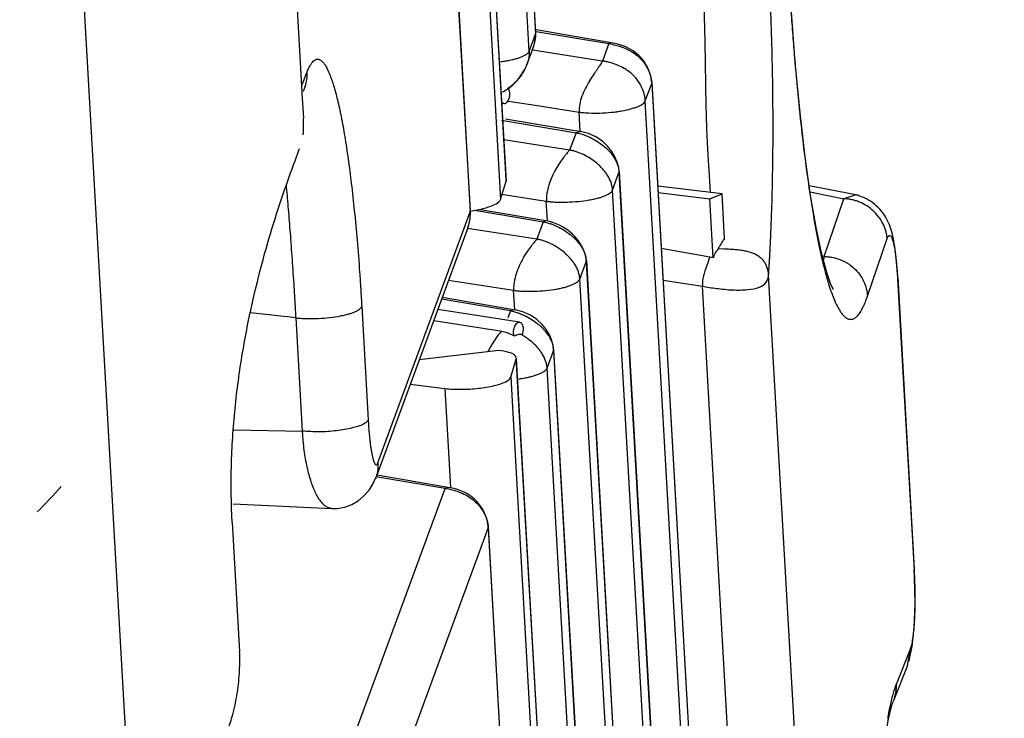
# Model space of a CAD drawing. Header units: inches. Extents: x -4 to 262, y 56 to 231.
# Tile 147 of 162: x 129.614 to 130.539, y 172.549 to 173.206. Entities that reach past the tile are written whole.
import ezdxf

# ---------------------------------------------------------------- set-up
doc = ezdxf.new("R2010")
doc.units = ezdxf.units.IN
doc.header["$LTSCALE"] = 1.2
doc.header["$MEASUREMENT"] = 0
doc.layers.get('0').update_dxf_attribs({"linetype": 'CONTINUOUS'})
doc.layers.add('7_ALL_FEATURES', color=7, linetype='CONTINUOUS')

msp = doc.modelspace()

# ---------------------------------------------------------------- linework, layer by layer
at = {"color": 7, "linetype": 'Continuous'}
for p, q in [((129.44497165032, 177.2597629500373), (129.7141623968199, 172.5149293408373)), ((129.66392210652, 176.9248120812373), (129.8784697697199, 173.1431352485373)), ((130.09043002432, 173.1634983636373), (130.08821843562, 173.1585645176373)), ((129.8784697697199, 173.1431352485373), (129.88386396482, 173.1566799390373)), ((130.0882184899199, 173.1585644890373), (130.0866031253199, 173.1557436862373)), ((130.0673363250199, 173.1376239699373), (130.06847160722, 173.1381517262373)), ((130.0736603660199, 173.1394810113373), (130.07265661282, 173.1413502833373)), ((130.07425016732, 173.1367979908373), (130.0736603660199, 173.1394810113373)), ((130.2609450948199, 173.0694670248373), (130.2627295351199, 173.0431186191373)), ((130.2655270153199, 172.9818324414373), (130.26238526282, 173.0372098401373)), ((130.2761470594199, 172.9997257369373), (130.2737610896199, 173.0417815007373)), ((130.26218416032, 172.9821791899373), (130.21671099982, 172.9905454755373)), ((130.2756601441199, 172.9899211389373), (130.27002360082, 172.9902029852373)), ((130.2655270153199, 172.9818324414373), (130.26218416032, 172.9821791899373)), ((130.07497977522, 172.9317696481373), (130.0725875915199, 172.9252614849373)), ((130.0654062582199, 172.9128463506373), (130.0027577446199, 172.9225935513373)), ((130.08682956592, 172.9150696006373), (130.08656002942, 172.9121227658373)), ((130.0681344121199, 172.9122456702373), (130.06540625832, 172.9128463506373)), ((130.0717875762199, 172.9110749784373), (130.0681344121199, 172.9122456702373)), ((130.0738759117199, 172.9102078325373), (130.0717875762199, 172.9110749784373)), ((130.07613950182, 172.9091484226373), (130.0738759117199, 172.9102078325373)), ((130.0785813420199, 172.9079237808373), (130.07613950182, 172.9091484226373)), ((130.0800128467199, 172.9086710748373), (130.0785813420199, 172.9079237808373)), ((130.0858075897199, 172.9095964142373), (130.08478554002, 172.9096823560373)), ((130.08656002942, 172.9121227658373), (130.0858075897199, 172.9095964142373)), ((130.0949344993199, 172.9026799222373), (130.09196421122, 172.9050473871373))]:
    msp.add_line(p, q, dxfattribs=at)
for points, start_tangent, end_tangent in [([(130.25578438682, 173.2453953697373), (130.25671909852, 173.2192810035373), (130.25736138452, 173.1952411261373), (130.2577870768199, 173.1732862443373), (130.2581002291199, 173.1533673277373), (130.25838891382, 173.1353802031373), (130.25872339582, 173.1191900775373), (130.2591506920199, 173.1046542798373), (130.25969496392, 173.0916283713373), (130.2603138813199, 173.0799530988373), (130.2609450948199, 173.0694670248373)], (0.04511683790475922, -0.9989817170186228), (0.06252707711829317, -0.9980432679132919)), ([(130.09245354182, 173.1756125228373), (130.0924745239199, 173.1751709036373), (130.0924820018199, 173.1749496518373), (130.09248748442, 173.1747281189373), (130.0924925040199, 173.1742842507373), (130.09248966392, 173.1738393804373), (130.0924607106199, 173.1729469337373), (130.0924011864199, 173.1720512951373), (130.09224342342, 173.1706099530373)], (0.05664237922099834, -0.9983945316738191), (-0.1340720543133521, -0.9909715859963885)), ([(130.09224342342, 173.1706099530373), (130.0921928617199, 173.1702528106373), (130.09187033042, 173.1684499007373), (130.0904302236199, 173.1634982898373)], (-0.1340720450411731, -0.9909715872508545), (-0.3474271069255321, -0.9377069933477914)), ([(130.0866031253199, 173.1557436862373), (130.08575779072, 173.1544268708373), (130.0834287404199, 173.1512080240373), (130.0808651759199, 173.1481938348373), (130.0780939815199, 173.1454048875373), (130.07517280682, 173.1428980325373), (130.0716989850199, 173.1404236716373)], (-0.5266151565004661, -0.8501038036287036), (-0.8430724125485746, -0.5378000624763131)), ([(130.27614705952, 172.9997257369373), (130.2749583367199, 172.9981531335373), (130.2738950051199, 172.9966385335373), (130.2729753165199, 172.9951701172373), (130.27217134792, 172.9937375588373), (130.2714219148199, 172.9924263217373), (130.27075548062, 172.9913018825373), (130.2703353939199, 172.9906371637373)], (-0.6135856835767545, -0.7896281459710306), (-0.5665552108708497, -0.8240237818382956)), ([(130.2703353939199, 172.9906371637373), (130.2698796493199, 172.9898107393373), (130.26968750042, 172.9892783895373), (130.26941095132, 172.9887790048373), (130.26904032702, 172.9883841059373), (130.2686327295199, 172.9879633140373), (130.26820590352, 172.9874478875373), (130.2677638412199, 172.9868202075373), (130.2673086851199, 172.9860736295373), (130.2668530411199, 172.9851947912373), (130.2664082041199, 172.9841909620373), (130.26597015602, 172.9830706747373), (130.2655270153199, 172.9818324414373)], (-0.5676137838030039, -0.823294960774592), (-0.3260676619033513, -0.9453464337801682)), ([(130.31758295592, 172.9655425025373), (130.3175668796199, 172.9658059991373), (130.3175486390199, 172.9660679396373), (130.31750567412, 172.9665871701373), (130.3173938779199, 172.9676071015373), (130.31724772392, 172.9686024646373), (130.3170673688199, 172.9695734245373), (130.3166046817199, 172.9714427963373), (130.3160070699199, 172.9732165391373), (130.31442006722, 172.9764775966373), (130.3123550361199, 172.9793439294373), (130.30981173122, 172.9818323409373), (130.30680095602, 172.9839526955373), (130.3033528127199, 172.9857037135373), (130.2995189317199, 172.9870708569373), (130.2952954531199, 172.9880891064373), (130.29079897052, 172.9888125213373), (130.28612802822, 172.9893050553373), (130.2813947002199, 172.9896361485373), (130.2756601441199, 172.9899211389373)], (-0.05664232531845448, 0.9983945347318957), (-0.9989520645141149, 0.04576868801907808)), ([(130.26220543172, 172.9821769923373), (130.2592625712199, 172.9739344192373), (130.2563951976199, 172.9647653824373), (130.25532548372, 172.9549899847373)], (-0.3110307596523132, -0.9503998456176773), (0.05664237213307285, -0.9983945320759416)), ([(130.06651400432, 172.9126755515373), (130.0607864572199, 172.9054050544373), (130.05411619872, 172.8941222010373), (130.0538136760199, 172.8935115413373)], (-0.6781017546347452, -0.7349680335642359), (-0.4405651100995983, -0.8977206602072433)), ([(130.0785813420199, 172.9079237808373), (130.0780898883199, 172.9095640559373), (130.07787702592, 172.9116562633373)], (-0.3891960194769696, 0.9211549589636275), (-0.01527345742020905, 0.9998833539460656)), ([(130.08478554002, 172.9096823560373), (130.0837212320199, 172.9096489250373), (130.0825759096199, 172.9094922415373), (130.08134014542, 172.9091786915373), (130.0800128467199, 172.9086710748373)], (-0.9970573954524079, 0.07665866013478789), (-0.9122243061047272, -0.4096911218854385)), ([(130.09196421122, 172.9050473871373), (130.08853092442, 172.9074372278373), (130.08478807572, 172.9096824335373)], (-0.8010853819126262, 0.598550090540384), (-0.8749411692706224, 0.4842292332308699)), ([(130.10934087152, 172.8779299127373), (130.1092747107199, 172.8788099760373), (130.1091767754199, 172.8796859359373), (130.10888822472, 172.8814245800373), (130.1079592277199, 172.8848416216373), (130.1048439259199, 172.8913779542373), (130.10274349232, 172.8944648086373), (130.1003384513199, 172.8974091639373), (130.0976686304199, 172.9001989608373), (130.0949344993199, 172.9026799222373)], (-0.05664238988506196, 0.9983945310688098), (-0.7618849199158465, 0.6477124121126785))]:
    msp.add_spline(points, degree=3, dxfattribs=dict(at, start_tangent=start_tangent, end_tangent=end_tangent))
at = {"layer": '7_ALL_FEATURES', "color": 7, "linetype": 'Continuous'}
for p, q in [((129.8298663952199, 177.9261069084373), (130.09845239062, 173.1919354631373)), ((129.8300325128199, 177.9271535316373), (130.0986176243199, 173.1929976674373)), ((129.7947599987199, 177.9185480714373), (130.0707499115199, 173.0538735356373)), ((130.0709172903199, 173.0548979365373), (129.79492574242, 177.9196012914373)), ((130.0924535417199, 173.1756125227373), (129.82386752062, 177.9097844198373)), ((129.7896872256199, 177.9012334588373), (130.06567424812, 173.0366098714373)), ((129.76853862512, 177.7592390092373), (130.03712493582, 173.0250620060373)), ((130.0372901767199, 173.0261240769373), (129.76870484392, 177.7602838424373)), ((130.0924535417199, 173.1756125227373), (130.09845239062, 173.1919354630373)), ((130.0984525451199, 173.1919327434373), (130.0985851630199, 173.1924316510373)), ((130.09856915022, 173.1922059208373), (130.0985236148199, 173.1925103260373)), ((130.0985851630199, 173.1924316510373), (130.09861574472, 173.1930279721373)), ((130.0989512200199, 173.1946012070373), (130.16732876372, 173.1830493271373)), ((130.1081079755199, 173.1944262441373), (130.09918256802, 173.1959442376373)), ((130.1697337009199, 173.1839488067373), (130.1081079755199, 173.1944262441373)), ((130.0972855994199, 173.1820398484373), (130.0982960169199, 173.1868750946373)), ((130.09827844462, 173.1867791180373), (130.0984832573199, 173.1880013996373)), ((130.0982960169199, 173.1868750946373), (130.09827844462, 173.1867791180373)), ((130.1673287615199, 173.1830493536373), (130.1613299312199, 173.1667264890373)), ((130.1696359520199, 173.1839677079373), (130.1673288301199, 173.1830493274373)), ((130.0916011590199, 173.1666625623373), (130.09644015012, 173.1797377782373)), ((130.16125768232, 173.1665295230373), (130.09599171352, 173.1769213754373)), ((130.19569422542, 173.1720712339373), (130.1901840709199, 173.1764147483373)), ((130.0904300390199, 173.1634986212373), (130.0916011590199, 173.1666625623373)), ((130.20665193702, 173.1536186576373), (130.2037811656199, 173.1608911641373)), ((130.2016917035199, 173.1292121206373), (130.20769055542, 173.1455350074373)), ((130.2077681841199, 173.1474565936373), (130.20665193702, 173.1536186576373)), ((130.2076905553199, 173.1455350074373), (130.4762764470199, 168.4113653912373)), ((130.2077652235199, 173.1464766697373), (130.2077717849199, 173.1463978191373)), ((130.2077717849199, 173.1463978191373), (130.20781155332, 173.1458642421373)), ((130.20785671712, 173.1465808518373), (130.47644165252, 168.4124280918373)), ((129.8784697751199, 173.1431351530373), (129.8789166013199, 173.1368156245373)), ((129.8789166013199, 173.1368156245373), (129.8789416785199, 173.1364205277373)), ((129.87894056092, 173.1364396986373), (129.88026447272, 173.1131040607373)), ((129.8803018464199, 173.1382736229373), (129.88128696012, 173.1407474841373)), ((129.8812410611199, 173.1407654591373), (129.88198543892, 173.1428422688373)), ((130.06847083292, 173.1381525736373), (130.0708018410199, 173.1394914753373)), ((130.0676475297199, 173.1269737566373), (130.0692067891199, 173.1268589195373)), ((130.07303564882, 173.1290050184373), (130.09818077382, 173.1250852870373)), ((130.47027757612, 168.3950428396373), (130.2016917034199, 173.1292121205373)), ((130.09818077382, 173.1250852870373), (130.13942462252, 173.1186613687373)), ((130.14046096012, 173.1003945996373), (130.13942462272, 173.1186613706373)), ((130.06654688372, 173.1111144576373), (130.13654582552, 173.0992886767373)), ((130.07013640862, 173.1124479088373), (130.14122541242, 173.1004379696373)), ((130.1365447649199, 173.0992888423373), (130.1305480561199, 173.0829657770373)), ((130.14092186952, 173.1004880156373), (130.1365458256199, 173.0992886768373)), ((130.1305470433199, 173.0829659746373), (130.0687786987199, 173.0925933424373)), ((130.1662775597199, 173.0866273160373), (130.1613112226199, 173.0912577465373)), ((129.8734836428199, 173.0757860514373), (129.8767845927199, 173.0846158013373)), ((130.17090849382, 173.0454515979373), (130.17686050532, 173.0617914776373)), ((130.1769071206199, 173.0617784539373), (130.1770446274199, 173.0622894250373)), ((130.1769073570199, 173.0617742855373), (130.4454931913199, 168.3276056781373)), ((130.1770734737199, 173.0628209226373), (130.4456584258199, 168.3286678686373)), ((130.06567424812, 173.0366098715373), (130.0707499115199, 173.0538735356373)), ((130.0707499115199, 173.0538735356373), (130.0709148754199, 173.0549383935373)), ((130.43949433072, 168.3112829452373), (130.1709084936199, 173.0454515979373)), ((130.2737610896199, 173.0417815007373), (130.21338709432, 173.0491008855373)), ((130.3995128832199, 173.0408871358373), (130.3557098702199, 173.0494937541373)), ((130.35656144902, 173.0435864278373), (130.38813706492, 173.0371684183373)), ((130.06643318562, 173.0414791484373), (130.1086414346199, 173.0349004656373)), ((130.10968453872, 173.0165144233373), (130.1086414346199, 173.0349004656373)), ((130.21372704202, 173.0431088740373), (130.2623852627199, 173.0372098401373)), ((130.26238526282, 173.0372098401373), (130.27376108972, 173.0417815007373)), ((130.36966064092, 172.9829331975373), (130.38813698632, 173.0371680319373)), ((130.3995137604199, 173.0408831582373), (130.38813698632, 173.0371680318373)), ((130.3995562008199, 173.0408751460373), (130.3995137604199, 173.0408831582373)), ((129.9503374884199, 172.7889141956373), (130.03712493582, 173.0250620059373)), ((130.0370408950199, 173.0197227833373), (130.0372117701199, 173.0247827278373)), ((130.0371464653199, 173.0250548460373), (130.03720277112, 173.0255839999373)), ((130.03720277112, 173.0255839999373), (130.03715670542, 173.0261352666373)), ((130.0372429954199, 173.0247838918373), (130.0372217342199, 173.0253253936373)), ((130.04125272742, 173.0264273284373), (130.0633240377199, 173.0226985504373)), ((130.10816732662, 173.0164283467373), (130.04655229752, 173.0269039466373)), ((130.0633240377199, 173.0226985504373), (130.06542322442, 173.0223439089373)), ((130.06542322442, 173.0223439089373), (130.1057625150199, 173.0155288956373)), ((130.1057625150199, 173.0155288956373), (130.0997637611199, 172.9992063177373)), ((130.10810988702, 173.0164410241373), (130.1057625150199, 173.0155288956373)), ((130.0348275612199, 173.0098554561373), (129.9481126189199, 172.7739042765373)), ((130.0997637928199, 172.9992063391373), (130.0346758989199, 173.0093510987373)), ((130.4104876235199, 172.9455977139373), (130.4289638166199, 172.9998325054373)), ((130.14549311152, 172.9831761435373), (130.1461774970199, 172.9790561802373)), ((130.14612386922, 172.9780186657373), (130.1462708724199, 172.9785921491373)), ((130.1461774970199, 172.9790561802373), (130.1461836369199, 172.9789802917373)), ((130.1461836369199, 172.9789802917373), (130.14622146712, 172.9784243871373)), ((130.14629022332, 172.9790611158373), (130.41487521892, 168.2449072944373)), ((130.3696606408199, 172.9829331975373), (130.36803189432, 172.9831975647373)), ((130.36966070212, 172.9829331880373), (130.3692163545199, 172.9802664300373)), ((130.1401252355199, 172.9616919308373), (130.14607725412, 172.9780316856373)), ((130.1461241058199, 172.9780144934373), (130.41470998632, 168.2438450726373)), ((130.4384221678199, 172.9703313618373), (130.43814208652, 172.9739801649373)), ((130.0167495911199, 172.9606653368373), (130.0778581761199, 172.9511408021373)), ((130.40871113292, 168.2275222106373), (130.1401252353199, 172.9616919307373)), ((130.2184129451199, 172.9605418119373), (130.2553158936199, 172.9549914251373)), ((130.5390856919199, 169.0612736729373), (130.3175829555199, 172.9655425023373)), ((130.43873448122, 172.9620876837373), (130.4542760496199, 172.6881476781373)), ((130.4389030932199, 172.9630741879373), (130.4387344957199, 172.9620874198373)), ((130.43890023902, 172.9631406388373), (130.4544417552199, 172.6892015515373)), ((130.07889442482, 172.9328755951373), (130.0778581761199, 172.9511408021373)), ((130.28023381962, 172.5157811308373), (130.25531589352, 172.9549914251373)), ((130.07497943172, 172.9317697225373), (130.0101549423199, 172.9427213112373)), ((130.0108261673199, 172.9445477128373), (130.0796588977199, 172.9329189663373)), ((129.93514417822, 172.9358158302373), (129.9411840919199, 172.8293546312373)), ((130.08357812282, 172.9212213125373), (130.00665943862, 172.9332100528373)), ((130.0793553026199, 172.9329690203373), (130.0749794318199, 172.9317697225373)), ((130.0866009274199, 172.9309871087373), (130.07931674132, 172.9328594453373)), ((129.87345649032, 172.9251999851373), (129.83054638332, 172.9298608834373)), ((129.8794963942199, 172.8187389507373), (129.87345649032, 172.9251999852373)), ((130.0936959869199, 172.9277990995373), (130.0866009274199, 172.9309871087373)), ((130.0997447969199, 172.9237387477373), (130.0936959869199, 172.9277990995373)), ((130.09461105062, 172.9238479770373), (130.0961743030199, 172.9228344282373)), ((130.10471112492, 172.9191082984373), (130.0997447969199, 172.9237387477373)), ((130.1150823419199, 172.8976712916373), (130.1154381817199, 172.8946651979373)), ((130.11550693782, 172.8953019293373), (130.38409204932, 168.1611460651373)), ((130.0640994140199, 172.8946846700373), (129.98927321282, 172.8859021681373)), ((130.0751616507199, 172.8693818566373), (130.08023442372, 172.8866964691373)), ((130.08023442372, 172.8866964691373), (130.08038177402, 172.8877720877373)), ((130.08023442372, 172.8866964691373), (130.35622433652, 168.0220219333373)), ((130.3563917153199, 168.0230463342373), (130.08040016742, 172.8877496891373)), ((130.1093419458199, 172.8779328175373), (130.1152939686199, 172.8942724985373)), ((130.11534058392, 172.8942594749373), (130.1154780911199, 172.8947704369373)), ((130.1153408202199, 172.8942553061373), (130.3839268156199, 168.1600838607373)), ((130.3779279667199, 168.1437609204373), (130.1093419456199, 172.8779328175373)), ((130.07516165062, 172.8693818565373), (130.3511486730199, 168.0047582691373)), ((129.9807876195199, 172.8628128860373), (130.01325020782, 172.8588773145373)), ((130.01325020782, 172.8588773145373), (130.0185231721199, 172.7659345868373)), ((129.8148285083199, 172.8198840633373), (129.87949548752, 172.8186893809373)), ((130.01365157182, 172.7649019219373), (129.94840166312, 172.7759254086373)), ((129.95163025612, 172.7768812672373), (129.94865629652, 172.7773927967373)), ((130.01608796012, 172.7657964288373), (129.95163025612, 172.7768812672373)), ((130.01584283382, 172.7658359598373), (130.01365157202, 172.7649019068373)), ((129.9268640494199, 172.5287589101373), (130.0136515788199, 172.7649018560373)), ((129.81429682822, 172.7504107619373), (129.90689005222, 172.7459887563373)), ((130.0516282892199, 172.7393805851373), (130.05066651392, 172.7416099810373)), ((129.81346000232, 172.7328883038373), (129.82034012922, 172.6116172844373)), ((129.9672257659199, 172.4912444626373), (130.0540130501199, 172.7273874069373)), ((130.0540129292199, 172.7273895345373), (130.0541507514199, 172.7279024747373)), ((130.0540130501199, 172.7273874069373), (130.3225993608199, 167.9932104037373)), ((130.05403916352, 172.7281944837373), (130.0540461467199, 172.7281110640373)), ((130.0540461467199, 172.7281110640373), (130.05408565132, 172.7275849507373)), ((130.3227646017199, 167.9942724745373), (130.0541792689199, 172.7284322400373)), ((130.4544453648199, 172.6891012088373), (130.45427600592, 172.6881484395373)), ((130.4542760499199, 172.6881476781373), (130.45499643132, 172.6697981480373)), ((130.45444200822, 172.6891970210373), (130.4544453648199, 172.6891012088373)), ((130.4544974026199, 172.6340805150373), (130.4552731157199, 172.6563033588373)), ((130.4525872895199, 172.6161319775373), (130.4544974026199, 172.6340805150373)), ((130.4508288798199, 172.6144378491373), (130.4373258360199, 172.5805320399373)), ((130.44822256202, 172.5984315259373), (130.4508289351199, 172.6144379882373)), ((130.44931477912, 172.6018050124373), (130.4525872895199, 172.6161319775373)), ((130.4482203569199, 172.5984259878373), (130.4347172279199, 172.5645199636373))]:
    msp.add_line(p, q, dxfattribs=at)
for points in [[(130.3783480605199, 172.9517977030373), (130.3781199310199, 172.9521822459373), (130.37570233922, 172.9574710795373), (130.3718224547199, 172.9688524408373), (130.3671651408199, 172.9864777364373), (130.3621585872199, 173.0102433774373), (130.35703112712, 173.0401365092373), (130.3519422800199, 173.0761761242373), (130.3470652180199, 173.1180351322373), (130.3425703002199, 173.1652526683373), (130.3386243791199, 173.2171783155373), (130.3364676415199, 173.2523802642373)], [(130.0984832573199, 173.1880013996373), (130.09868856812, 173.1898823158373), (130.0986980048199, 173.1910977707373), (130.09856915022, 173.1922059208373)], [(130.09571601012, 173.1777823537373), (130.0962522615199, 173.1790446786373), (130.0972855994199, 173.1820398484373)], [(130.1901840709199, 173.1764147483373), (130.1833653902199, 173.1800688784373), (130.17478418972, 173.1829439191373), (130.1696359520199, 173.1839677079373)], [(130.2037811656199, 173.1608911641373), (130.20001536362, 173.1671130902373), (130.19569422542, 173.1720712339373)], [(130.0854245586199, 173.1539141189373), (130.0870226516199, 173.1564309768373), (130.08821843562, 173.1585645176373)], [(130.07724349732, 173.1443924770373), (130.0793467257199, 173.1464251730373), (130.08140110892, 173.1486546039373)], [(130.08140110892, 173.1486546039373), (130.08343255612, 173.1511399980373), (130.0854245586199, 173.1539141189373)], [(130.2077236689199, 173.1465060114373), (130.20754689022, 173.1481758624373), (130.2072844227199, 173.1498620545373), (130.20714150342, 173.1506136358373)], [(130.0708018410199, 173.1394914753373), (130.0729645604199, 173.1409328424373), (130.0751145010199, 173.1425649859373), (130.07724349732, 173.1443924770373)], [(130.1613112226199, 173.0912577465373), (130.1552623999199, 173.0953180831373), (130.1481673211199, 173.0985060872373), (130.14088330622, 173.1003784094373)], [(130.1753775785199, 173.0715460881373), (130.17316549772, 173.0766795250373), (130.1702031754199, 173.0816753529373), (130.1662775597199, 173.0866273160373)], [(130.1770216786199, 173.0625190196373), (130.1767082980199, 173.0665904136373), (130.1753775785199, 173.0715460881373)], [(130.1771076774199, 173.0620784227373), (130.17702099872, 173.0624351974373), (130.1770137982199, 173.0625013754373)], [(130.4360914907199, 172.9922793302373), (130.43568703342, 172.9948429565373), (130.4352627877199, 172.9972818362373), (130.4348166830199, 172.9996035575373), (130.4343454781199, 173.0018216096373), (130.43384424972, 173.0039531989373), (130.4333064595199, 173.0060158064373), (130.4327242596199, 173.0080247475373), (130.4320904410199, 173.0099883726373), (130.4313925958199, 173.0119261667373), (130.4306119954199, 173.0138664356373), (130.42973769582, 173.0158104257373), (130.4287616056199, 173.0177527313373), (130.42766756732, 173.0197029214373), (130.4264449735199, 173.0216573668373), (130.4250922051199, 173.0235998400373), (130.4236193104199, 173.0255040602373), (130.42205386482, 173.0273308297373), (130.4204104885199, 173.0290636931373), (130.4187023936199, 173.0306919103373), (130.4169505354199, 173.0322000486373), (130.41516004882, 173.0335872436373), (130.41334256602, 173.0348492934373), (130.41149468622, 173.0359956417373), (130.4096259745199, 173.0370330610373), (130.40775770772, 173.0379635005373), (130.4059320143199, 173.0387808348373), (130.4042103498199, 173.0394653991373), (130.4024502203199, 173.0400749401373), (130.4012903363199, 173.0404464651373), (130.4005312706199, 173.0406573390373), (130.39986416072, 173.0408131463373), (130.3995562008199, 173.0408751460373)], [(130.03710349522, 173.0209458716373), (130.0372816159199, 173.0223310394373), (130.0373614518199, 173.0235199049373), (130.03733670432, 173.0245758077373), (130.03732017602, 173.0247611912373)], [(130.03732017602, 173.0247611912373), (130.03720408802, 173.0257389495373), (130.03719708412, 173.0256757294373)], [(130.1148152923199, 173.0148285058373), (130.11150948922, 173.0157589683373), (130.10810988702, 173.0164410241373)], [(130.1372243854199, 172.9996962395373), (130.1353710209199, 173.0018227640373), (130.13334567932, 173.0038746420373), (130.13118132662, 173.0058107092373), (130.12886784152, 173.0076358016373), (130.12639147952, 173.0093503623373), (130.12374778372, 173.0109429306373), (130.12093565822, 173.0123983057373), (130.1179562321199, 173.0137002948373), (130.1148152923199, 173.0148285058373)], [(130.14043263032, 172.9952737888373), (130.13890555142, 172.9975141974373), (130.1372243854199, 172.9996962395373)], [(130.1429938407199, 172.9907413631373), (130.14179736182, 172.9930084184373), (130.14043263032, 172.9952737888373)], [(130.14621836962, 172.9788958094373), (130.14617114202, 172.9805629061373), (130.14594451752, 172.9822305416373), (130.14552667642, 172.9841174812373), (130.14489545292, 172.9861900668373), (130.14402416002, 172.9884729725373), (130.1429938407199, 172.9907413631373)], [(130.43814208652, 172.9739801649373), (130.4378398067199, 172.9774618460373), (130.4375215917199, 172.9807423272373), (130.4371898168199, 172.9838372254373), (130.43684235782, 172.9867801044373), (130.43647649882, 172.9895920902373), (130.4360914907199, 172.9922793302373)], [(130.1461778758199, 172.9790721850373), (130.14599349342, 172.9807306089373), (130.1457391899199, 172.9822304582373), (130.1454480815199, 172.9835555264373)], [(130.4388991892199, 172.9627755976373), (130.4386739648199, 172.9665747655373), (130.4384221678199, 172.9703313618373)], [(130.11381107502, 172.9040270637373), (130.11159902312, 172.9091604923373), (130.1086367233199, 172.9141563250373), (130.10471112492, 172.9191082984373)], [(130.1154551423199, 172.8950000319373), (130.1151417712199, 172.8990714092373), (130.11381107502, 172.9040270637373)], [(130.1155411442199, 172.8945594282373), (130.1154544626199, 172.8949162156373), (130.11544726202, 172.8949823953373)], [(129.9193336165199, 172.7473426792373), (129.92574700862, 172.7497937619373), (129.93174625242, 172.7533200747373), (129.93727327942, 172.7579028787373), (129.94200099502, 172.7633647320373), (129.94576232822, 172.7694560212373), (129.9482780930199, 172.7751939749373)], [(130.0452986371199, 172.7503220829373), (130.0434541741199, 172.7524626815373), (130.0414180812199, 172.7544875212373), (130.0391991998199, 172.7563825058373), (130.03677387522, 172.7581611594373), (130.0341477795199, 172.7598063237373), (130.0313460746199, 172.7612918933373), (130.0283802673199, 172.7626053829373), (130.0252499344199, 172.7637413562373), (130.02195732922, 172.7646894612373), (130.0185125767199, 172.7654313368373), (130.01584283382, 172.7658359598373)], [(129.9074364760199, 172.7459871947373), (129.9121358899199, 172.7460588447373), (129.9193336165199, 172.7473426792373)], [(130.0482569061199, 172.7460972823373), (130.0468598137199, 172.7482301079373), (130.0452986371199, 172.7503220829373)], [(130.05066651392, 172.7416099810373), (130.0495388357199, 172.7438644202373), (130.0482569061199, 172.7460972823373)], [(130.05406231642, 172.7280564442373), (130.0540407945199, 172.7296300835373), (130.05387530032, 172.7312672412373), (130.05356753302, 172.7330671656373), (130.0531080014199, 172.7349924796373), (130.05245440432, 172.7371352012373), (130.0516282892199, 172.7393805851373)], [(130.0540162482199, 172.7282263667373), (130.0538833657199, 172.7295934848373), (130.05370167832, 172.7309304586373), (130.05348097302, 172.7322107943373), (130.05333828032, 172.7329258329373)], [(130.0540724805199, 172.7278572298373), (130.0540797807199, 172.7281466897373), (130.0540815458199, 172.7284838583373), (130.0540755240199, 172.7288690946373)], [(130.4552731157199, 172.6563033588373), (130.45481604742, 172.6814252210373), (130.45443586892, 172.6890972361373)], [(130.4203797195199, 172.2148463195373), (130.41859490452, 172.2579193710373), (130.41751537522, 172.3042580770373), (130.4172718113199, 172.3527232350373), (130.41800741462, 172.4013203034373), (130.41980069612, 172.4474382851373), (130.42258166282, 172.4887174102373), (130.42608925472, 172.5224935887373), (130.4298775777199, 172.5466509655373), (130.4333851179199, 172.5610705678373), (130.43449439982, 172.5644235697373)]]:
    msp.add_lwpolyline(points, dxfattribs=at)
msp.add_ellipse((128.98602319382, 173.0507306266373), major_axis=(0.7638213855, -0.0665606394), ratio=0.6681441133, start_param=-0.5118061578, end_param=-0.4546646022, dxfattribs=at)
for points, start_tangent, end_tangent in [([(130.3175829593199, 172.9655425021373), (130.3176439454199, 172.9664775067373), (130.3177045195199, 172.9674148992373), (130.31782442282, 172.9692967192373), (130.31788375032, 172.9702411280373), (130.31794266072, 172.9711878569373), (130.31805922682, 172.9730882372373), (130.3182873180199, 172.9769164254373), (130.3185086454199, 172.9807806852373), (130.3187231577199, 172.9846804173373), (130.3189308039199, 172.9886150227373), (130.3193252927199, 172.9965864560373), (130.3200296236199, 173.0129214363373), (130.32061836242, 173.0297472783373), (130.32143593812, 173.0647182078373), (130.3217516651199, 173.1011944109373), (130.32153940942, 173.1388683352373), (130.3207728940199, 173.1774327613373), (130.3194258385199, 173.2165826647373), (130.31852644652, 173.2362812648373), (130.3180188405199, 173.2461447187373), (130.31747207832, 173.2560112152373)], (0.06538929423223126, 0.9978598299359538), (-0.05732031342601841, 0.9983558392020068)), ([(130.3385163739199, 173.2152379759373), (130.33922625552, 173.2049039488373), (130.3408646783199, 173.1828905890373), (130.3426102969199, 173.1616967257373), (130.3463861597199, 173.1216952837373), (130.3505041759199, 173.0848965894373), (130.3549237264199, 173.0513744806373), (130.3596080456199, 173.0213217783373), (130.3645213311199, 172.9949610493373), (130.3670526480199, 172.9832347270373), (130.36962778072, 172.9725148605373), (130.3710530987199, 172.9670865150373)], (0.06678776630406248, -0.9977672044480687), (0.2618904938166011, -0.9650975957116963)), ([(130.0982635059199, 173.1867968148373), (130.09851080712, 173.1921814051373)], (0.1409103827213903, 0.9900223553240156), (-0.05664239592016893, 0.9983945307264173)), ([(130.09644223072, 173.1797377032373), (130.0979284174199, 173.1848764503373), (130.0982635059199, 173.1867968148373)], (0.3479555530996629, 0.9375110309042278), (0.1409103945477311, 0.9900223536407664)), ([(130.1673287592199, 173.1830493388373), (130.1737305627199, 173.1816929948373), (130.1761083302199, 173.1810238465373)], (0.9873902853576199, -0.1583048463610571), (0.957585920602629, -0.2881478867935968)), ([(130.08786727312, 173.1717772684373), (130.0879620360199, 173.1718243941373), (130.0901045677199, 173.1730651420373), (130.0909437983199, 173.1736972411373), (130.09161927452, 173.1743339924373), (130.0918936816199, 173.1746534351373), (130.0921247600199, 173.1749732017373), (130.0922237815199, 173.1751331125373), (130.0923116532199, 173.1752929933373), (130.09235137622, 173.1753729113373), (130.0923882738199, 173.1754528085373), (130.09245354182, 173.1756125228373)], (0.8962792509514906, 0.4434901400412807), (0.3495205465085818, 0.9369286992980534)), ([(130.1761083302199, 173.1810238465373), (130.18074732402, 173.1794358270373), (130.1869817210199, 173.1765927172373)], (0.9575859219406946, -0.2881478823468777), (0.8821024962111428, -0.4710575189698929)), ([(130.1869817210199, 173.1765927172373), (130.1877815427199, 173.1761564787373), (130.1942845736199, 173.1717416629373), (130.19698496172, 173.1692413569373)], (0.88210249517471, -0.4710575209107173), (0.6988366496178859, -0.7152812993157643)), ([(129.8838634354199, 173.1566801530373), (129.8854846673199, 173.1602858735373), (129.88630573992, 173.1618506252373), (129.88713346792, 173.1632598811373), (129.88880957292, 173.1655824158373), (129.8905125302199, 173.1672317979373), (129.8922414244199, 173.1681944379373), (129.8931154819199, 173.1684088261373), (129.89399591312, 173.1684393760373), (129.8948826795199, 173.1682826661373), (129.8957756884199, 173.1679392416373), (129.8975800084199, 173.1666983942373), (129.8994070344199, 173.1647263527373), (129.9012509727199, 173.1620215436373), (129.9031050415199, 173.1585796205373), (129.90496245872, 173.1543962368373), (129.9068163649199, 173.1494715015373), (129.9086595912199, 173.1438233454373), (129.91228501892, 173.1304463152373), (129.9157879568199, 173.1144295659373), (129.91914636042, 173.0958788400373), (129.9223448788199, 173.0748888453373), (129.9253661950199, 173.0515688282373), (129.92819049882, 173.0260115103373), (129.9307899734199, 172.9982289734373), (129.93312696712, 172.9681852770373), (129.93417912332, 172.9522860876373), (129.93514438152, 172.9358158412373)], (0.3746898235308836, 0.9271502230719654), (0.05382064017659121, -0.9985506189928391)), ([(130.0646245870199, 173.1659692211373), (130.06488399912, 173.1660015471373), (130.0696811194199, 173.1666894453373), (130.07417307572, 173.1675131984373), (130.0770033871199, 173.1681383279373)], (0.992432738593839, 0.1227894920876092), (0.97296092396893, 0.2309697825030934)), ([(130.0770033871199, 173.1681383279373), (130.0782963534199, 173.1684558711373), (130.08200531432, 173.1695013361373), (130.08524483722, 173.1706303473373), (130.08786727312, 173.1717772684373)], (0.9729609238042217, 0.2309697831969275), (0.896279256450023, 0.4434901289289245)), ([(130.16132996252, 173.1667264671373), (130.1613073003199, 173.1666663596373), (130.1612828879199, 173.1666045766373), (130.16122887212, 173.1664760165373), (130.16110049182, 173.1661991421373), (130.16094577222, 173.1658963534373), (130.1607656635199, 173.1655681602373), (130.1603330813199, 173.1648375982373), (130.1598103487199, 173.1640115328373), (130.1585248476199, 173.1620891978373), (130.15696998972, 173.1598337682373), (130.1552066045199, 173.1572778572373), (130.1532955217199, 173.1544540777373), (130.1492735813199, 173.1481333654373), (130.14539080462, 173.1411325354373), (130.14213382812, 173.1337124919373), (130.13998928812, 173.1261341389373), (130.1394438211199, 173.1186583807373)], (-0.3449643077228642, -0.9386158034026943), (0.05664238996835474, -0.9983945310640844)), ([(130.2016908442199, 173.1292097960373), (130.2012746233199, 173.1327015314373), (130.2004689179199, 173.1362218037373), (130.1977502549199, 173.1431564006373), (130.1936572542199, 173.1496305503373), (130.18831231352, 173.1552612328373), (130.18521734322, 173.1576504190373), (130.1819076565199, 173.1597441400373), (130.17491481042, 173.1630898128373), (130.1678751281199, 173.1653875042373), (130.16617132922, 173.1658086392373), (130.1645068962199, 173.1661712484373), (130.16289028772, 173.1664767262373), (130.1621025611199, 173.1666084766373), (130.1617143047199, 173.1666691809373), (130.16132992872, 173.1667264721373)], (-0.06238869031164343, 0.998051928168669), (-0.9895971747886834, 0.1438660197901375)), ([(130.19698496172, 173.1692413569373), (130.19969029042, 173.1661559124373), (130.20381817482, 173.1597142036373), (130.20654834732, 173.1528221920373), (130.20772449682, 173.1464733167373)], (0.6988366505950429, -0.7152812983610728), (0.08205155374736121, -0.9966280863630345)), ([(129.88198543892, 173.1428422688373), (129.88353763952, 173.1495810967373), (129.8838639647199, 173.1566799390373)], (0.3098898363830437, 0.9507724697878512), (-0.0551014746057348, 0.9984807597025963)), ([(130.07410963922, 173.1331750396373), (130.07425016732, 173.1367979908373)], (0.1653790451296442, 0.9862300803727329), (-0.09782521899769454, 0.9952036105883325)), ([(130.06665943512, 173.1286024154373), (130.06916038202, 173.1268627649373), (130.0692043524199, 173.1268594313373)], (0.5771726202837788, -0.8166221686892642), (0.9978872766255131, -0.06496909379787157)), ([(130.0692043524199, 173.1268594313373), (130.0718606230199, 173.1280782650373), (130.07382211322, 173.1318266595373), (130.07410963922, 173.1331750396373)], (0.9978872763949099, -0.06496909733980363), (0.1653790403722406, 0.9862300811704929)), ([(130.1394246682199, 173.1186610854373), (130.1394438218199, 173.1186583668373), (130.1399652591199, 173.1185865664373), (130.1404947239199, 173.1185178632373), (130.1415768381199, 173.1183897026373), (130.14382751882, 173.1181700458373), (130.1461814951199, 173.1179986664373), (130.1486243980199, 173.1178748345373), (130.1589978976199, 173.1178403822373), (130.1696447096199, 173.1185082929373), (130.1747832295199, 173.1190910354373), (130.1796452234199, 173.1198318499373), (130.1881876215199, 173.1217402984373), (130.1917863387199, 173.1228632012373), (130.1948912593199, 173.1240667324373), (130.1974682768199, 173.1253270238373), (130.19948328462, 173.1266202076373), (130.20090217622, 173.1279224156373), (130.2016917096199, 173.1292121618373)], (0.9900552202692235, -0.1406792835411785), (0.340733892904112, 0.9401597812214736)), ([(129.8800703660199, 173.0971752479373), (129.8805221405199, 173.1065985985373), (129.88028363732, 173.1127336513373)], (0.14477539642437, 0.9894645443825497), (-0.05711481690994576, 0.9983676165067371)), ([(130.1365458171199, 173.0992886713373), (130.14284308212, 173.0977051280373), (130.1454280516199, 173.0967857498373)], (0.9860255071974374, -0.1665944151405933), (0.9335247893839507, -0.3585128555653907)), ([(130.1454280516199, 173.0967857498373), (130.1494715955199, 173.0950528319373), (130.1560817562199, 173.0914269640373), (130.1561775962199, 173.0913668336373)], (0.9335247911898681, -0.3585128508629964), (0.8466354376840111, -0.5321733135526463)), ([(130.1561775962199, 173.0913668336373), (130.1623728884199, 173.0869307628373), (130.1661045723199, 173.0835808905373)], (0.8466354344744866, -0.5321733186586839), (0.7112727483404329, -0.7029161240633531)), ([(130.1305470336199, 173.0829659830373), (130.1304428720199, 173.0828434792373), (130.13033337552, 173.0827153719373), (130.1300987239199, 173.0824423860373), (130.12956983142, 173.0818303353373), (130.12896728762, 173.0811320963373), (130.12829805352, 173.0803499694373), (130.12678735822, 173.0785432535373), (130.1250931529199, 173.0764282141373), (130.1213552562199, 173.0713138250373), (130.1175171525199, 173.0651348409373), (130.1139917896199, 173.0580568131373), (130.11112258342, 173.0504102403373), (130.10923557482, 173.0425668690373), (130.10865678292, 173.0348980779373)], (-0.6466154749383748, -0.7628161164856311), (0.02467605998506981, -0.9996954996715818)), ([(130.1709074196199, 173.0454486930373), (130.17084125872, 173.0463287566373), (130.1707433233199, 173.0472047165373), (130.17045477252, 173.0489433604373), (130.1695257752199, 173.0523604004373), (130.16641047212, 173.0588967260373), (130.16431003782, 173.0619835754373), (130.1619049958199, 173.0649279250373), (130.1592351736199, 173.0677177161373), (130.15635283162, 173.0703242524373), (130.1500974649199, 173.0749559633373), (130.1434823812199, 173.0786933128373), (130.14014644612, 173.0801866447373), (130.13685106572, 173.0814065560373), (130.1336368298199, 173.0823384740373), (130.1328509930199, 173.0825245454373), (130.13207361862, 173.0826913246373), (130.13130539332, 173.0828385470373), (130.1309249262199, 173.0829047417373), (130.1305470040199, 173.0829659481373)], (-0.05664239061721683, 0.9983945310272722), (-0.9880703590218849, 0.1540031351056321)), ([(130.1661045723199, 173.0835808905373), (130.1679473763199, 173.0816589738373), (130.17247537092, 173.0757115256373), (130.1756082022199, 173.0691927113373), (130.17700471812, 173.0621841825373)], (0.7112727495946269, -0.7029161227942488), (0.05664239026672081, -0.9983945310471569)), ([(129.81346000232, 172.7328883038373), (129.8126762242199, 172.7860633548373), (129.8160884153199, 172.8398402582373), (129.8231250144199, 172.8922595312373), (129.8328019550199, 172.9412890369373), (129.84390773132, 172.9852975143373), (129.85514868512, 173.0229345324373), (129.86533003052, 173.0532701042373), (129.8734836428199, 173.0757860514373)], (-0.05663188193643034, 0.9983951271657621), (0.3485654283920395, 0.9372844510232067)), ([(129.8734563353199, 172.9251999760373), (129.8725773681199, 172.9397670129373), (129.8716998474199, 172.9538399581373), (129.8699379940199, 172.9804606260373), (129.86814774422, 173.0050162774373), (129.8663407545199, 173.0274934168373), (129.8645354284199, 173.0478736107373), (129.8643533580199, 173.0498150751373)], (-0.05938033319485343, 0.9982354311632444), (-0.09387133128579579, 0.9955843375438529)), ([(130.10864145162, 173.0349005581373), (130.1086567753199, 173.0348983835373), (130.1091782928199, 173.0348265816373), (130.1097079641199, 173.0347578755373), (130.11079075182, 173.0346297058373), (130.1119031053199, 173.0345137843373), (130.1130429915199, 173.0344100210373), (130.11783729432, 173.0341147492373), (130.12292574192, 173.0340067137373), (130.1282105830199, 173.0340800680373), (130.13885731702, 173.0347477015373), (130.1488581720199, 173.0360710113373), (130.1533449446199, 173.0369615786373), (130.15740149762, 173.0379793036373), (130.16100080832, 173.0391021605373), (130.16410633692, 173.0403056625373), (130.1666838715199, 173.0415659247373), (130.16869940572, 173.0428591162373), (130.1701186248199, 173.0441613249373), (130.1705939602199, 173.0448083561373), (130.1707711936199, 173.0451295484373), (130.17090849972, 173.0454516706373)], (0.9900635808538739, -0.1406204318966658), (0.3405215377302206, 0.9402367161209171)), ([(130.05066674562, 173.0283876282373), (130.0613823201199, 173.0325188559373), (130.06567424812, 173.0366098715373)], (0.9634240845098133, 0.2679814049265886), (0.2820698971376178, 0.9593938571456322)), ([(130.42896381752, 172.9998325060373), (130.4285214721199, 173.0034950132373), (130.4276854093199, 173.0070880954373), (130.4249706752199, 173.0140168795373), (130.42093663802, 173.0203560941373), (130.4157836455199, 173.0259292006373), (130.40973819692, 173.0305855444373), (130.40297999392, 173.0341270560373), (130.39937966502, 173.0354074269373), (130.3956851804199, 173.0363518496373), (130.3919354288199, 173.0369524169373), (130.3900438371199, 173.0371129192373), (130.38813698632, 173.0371680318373)], (-0.0572822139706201, 0.9983580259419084), (-0.9999993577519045, -0.001133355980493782)), ([(130.0372378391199, 173.0254903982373), (130.05066674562, 173.0283876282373)], (0.9871026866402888, 0.1600883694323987), (0.9634240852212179, 0.2679814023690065)), ([(130.0347601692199, 173.0098828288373), (130.03489038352, 173.0102441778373), (130.0360219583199, 173.0139780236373), (130.03679157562, 173.0177734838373), (130.0370408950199, 173.0197227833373)], (0.3433569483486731, 0.9392049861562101), (0.1017943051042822, 0.9948054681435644)), ([(130.1057625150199, 173.0155288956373), (130.1120597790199, 173.0139454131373), (130.1146447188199, 173.0130260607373)], (0.9860276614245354, -0.1665816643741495), (0.9335264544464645, -0.3585085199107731)), ([(130.1146447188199, 173.0130260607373), (130.11868829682, 173.0112931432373), (130.1252984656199, 173.0076672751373), (130.1253942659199, 173.0076071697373)], (0.93352645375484, -0.3585085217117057), (0.8466355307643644, -0.5321731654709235)), ([(130.1253942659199, 173.0076071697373), (130.1315896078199, 173.0031710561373), (130.13532125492, 172.9998212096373)], (0.8466355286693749, -0.5321731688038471), (0.7112723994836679, -0.7029164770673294)), ([(130.0997637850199, 172.9992063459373), (130.0996596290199, 172.9990838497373), (130.0995501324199, 172.9989557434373), (130.09931548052, 172.9986827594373), (130.09878658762, 172.9980707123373), (130.09818404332, 172.9973724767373), (130.0975148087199, 172.9965903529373), (130.0960041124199, 172.9947836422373), (130.0943099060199, 172.9926686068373), (130.09057200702, 172.9875542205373), (130.0867339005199, 172.9813752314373), (130.08320853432, 172.9742971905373), (130.08033932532, 172.9666506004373), (130.07845231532, 172.9588072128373), (130.0778735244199, 172.9511384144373)], (-0.6466191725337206, -0.7628129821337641), (0.02467633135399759, -0.9996954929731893)), ([(130.1401241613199, 172.9616890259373), (130.1400580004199, 172.9625690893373), (130.1399600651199, 172.9634450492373), (130.1396715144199, 172.9651836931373), (130.13874251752, 172.9686007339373), (130.1356272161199, 172.9751370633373), (130.1335267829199, 172.9782239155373), (130.1311217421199, 172.9811682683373), (130.1284519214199, 172.9839580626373), (130.12556958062, 172.9865646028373), (130.11931421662, 172.9911963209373), (130.11269913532, 172.9949336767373), (130.1093632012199, 172.9964270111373), (130.1060678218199, 172.9976469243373), (130.1028535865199, 172.9985788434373), (130.10206774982, 172.9987649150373), (130.10129037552, 172.9989316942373), (130.1005221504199, 172.9990789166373), (130.10014168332, 172.9991451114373), (130.0997637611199, 172.9992063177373)], (-0.05664239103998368, 0.9983945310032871), (-0.9880703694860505, 0.1540030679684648)), ([(130.13532125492, 172.9998212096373), (130.1371641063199, 172.9978992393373), (130.1416921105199, 172.9919517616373), (130.14482494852, 172.9854329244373), (130.1454916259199, 172.9831757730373)], (0.7112723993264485, -0.7029164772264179), (0.2419805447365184, -0.9702811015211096)), ([(130.42896381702, 172.9998325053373), (130.4292836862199, 173.0005676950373), (130.4296069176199, 173.0012205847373), (130.42993501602, 173.0017552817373), (130.4302674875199, 173.0021708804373), (130.43060344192, 173.0024731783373), (130.4309424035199, 173.0026597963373), (130.43128400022, 173.0027263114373), (130.4316278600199, 173.0026683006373), (130.43232029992, 173.0021670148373), (130.4326673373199, 173.0017231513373), (130.4330138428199, 173.0011505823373), (130.43370202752, 172.9996196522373), (130.4337377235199, 172.9995252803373)], (0.3862471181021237, 0.9223953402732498), (0.351523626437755, -0.9361790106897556)), ([(130.4337377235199, 172.9995252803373), (130.43437839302, 172.9975748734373), (130.43503686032, 172.9950146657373), (130.4356728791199, 172.9919285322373), (130.43581107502, 172.9911684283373)], (0.351523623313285, -0.9361790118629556), (0.1750812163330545, -0.9845539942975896)), ([(130.43581107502, 172.9911684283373), (130.4362819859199, 172.9883072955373), (130.43685853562, 172.9841559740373), (130.4371328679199, 172.9818837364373), (130.43739756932, 172.9794793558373), (130.43789629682, 172.9742605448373), (130.43834537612, 172.9684619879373), (130.43854807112, 172.9653451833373), (130.43873448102, 172.9620876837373)], (0.1750812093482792, -0.9845539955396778), (0.05191406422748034, -0.998651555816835)), ([(130.3696606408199, 172.9829332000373), (130.37326599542, 172.9827698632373), (130.37695123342, 172.9822650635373), (130.38434776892, 172.9802096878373), (130.3931521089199, 172.9756566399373)], (0.9999992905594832, 0.001191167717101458), (0.8279778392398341, -0.5607608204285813)), ([(130.3931521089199, 172.9756566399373), (130.3976924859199, 172.9720799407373), (130.40290062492, 172.9662586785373), (130.4068344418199, 172.9596444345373), (130.4093724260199, 172.9526164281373), (130.4104876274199, 172.9455977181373)], (0.8279778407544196, -0.5607608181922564), (0.05852277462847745, -0.9982860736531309)), ([(130.07785819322, 172.9511408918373), (130.0778735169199, 172.9511387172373), (130.07839503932, 172.9510669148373), (130.07892471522, 172.9509982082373), (130.0800075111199, 172.9508700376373), (130.0811198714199, 172.9507541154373), (130.0822597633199, 172.9506503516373), (130.08705407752, 172.9503550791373), (130.09214252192, 172.9502470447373), (130.0974273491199, 172.9503204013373), (130.1080740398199, 172.9509880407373), (130.1180748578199, 172.9523113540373), (130.12256162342, 172.9532019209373), (130.12661817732, 172.9542196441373), (130.13021749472, 172.9553424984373), (130.1333230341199, 172.9565459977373), (130.1359005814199, 172.9578062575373), (130.13791612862, 172.9590994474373), (130.13933535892, 172.9604016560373), (130.1398106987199, 172.9610486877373), (130.13998793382, 172.9613698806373), (130.1401252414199, 172.9616920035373)], (0.9900636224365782, -0.1406201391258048), (0.3405241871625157, 0.940235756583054)), ([(130.2553158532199, 172.9549921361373), (130.26853391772, 172.9529419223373), (130.28377615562, 172.9515170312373), (130.29803682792, 172.9518274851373), (130.30898730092, 172.9541359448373), (130.3153942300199, 172.9586668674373), (130.3175829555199, 172.9655425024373)], (0.981552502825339, -0.1911927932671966), (0.07250142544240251, 0.9973683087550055)), ([(130.3710530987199, 172.9670865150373), (130.37224142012, 172.9628270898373), (130.3748849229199, 172.9541883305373), (130.37754881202, 172.9466133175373), (130.3802236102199, 172.9401167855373), (130.3829000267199, 172.9347106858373), (130.38556951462, 172.9303958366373), (130.38822371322, 172.9271702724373), (130.3895424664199, 172.9259653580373), (130.39085426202, 172.9250320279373), (130.3934536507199, 172.9239772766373), (130.3947403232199, 172.9238528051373), (130.3960177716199, 172.9239947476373), (130.3972855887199, 172.9244014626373), (130.39854336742, 172.9250713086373), (130.39979070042, 172.9260026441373), (130.4010271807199, 172.9271938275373), (130.40225241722, 172.9286426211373), (130.4034660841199, 172.9303444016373), (130.4058574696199, 172.9344860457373), (130.4070345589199, 172.9369159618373), (130.4081987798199, 172.9395809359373), (130.4093498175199, 172.9424776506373), (130.4104873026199, 172.9455978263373)], (0.2618904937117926, -0.9650975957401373), (0.3304925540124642, 0.9438085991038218)), ([(129.8734565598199, 172.9252006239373), (129.8777162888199, 172.9248253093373), (129.88216920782, 172.9246000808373), (129.8917889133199, 172.9246015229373), (129.9023181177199, 172.9252790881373), (129.9127001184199, 172.9266513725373), (129.9174595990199, 172.9275766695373), (129.92177597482, 172.9286280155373), (129.92555398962, 172.9297700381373), (129.92871668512, 172.9309577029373), (129.9312147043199, 172.9321540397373), (129.93309079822, 172.9333639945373), (129.9343987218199, 172.9345942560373), (129.93514389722, 172.9358159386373)], (0.9941524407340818, -0.1079857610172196), (0.3579525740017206, 0.9337397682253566)), ([(130.0749794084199, 172.9317697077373), (130.08127664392, 172.9301862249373), (130.0838615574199, 172.9292668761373)], (0.9860276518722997, -0.1665817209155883), (0.9335257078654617, -0.3585104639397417)), ([(130.0838615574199, 172.9292668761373), (130.0879051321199, 172.9275339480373), (130.0945152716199, 172.9239080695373), (130.09461105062, 172.9238479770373)], (0.9335257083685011, -0.3585104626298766), (0.8466340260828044, -0.5321755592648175)), ([(130.07787702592, 172.9116562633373), (130.0786881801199, 172.9165799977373), (130.08088591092, 172.9201849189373), (130.0835791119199, 172.9212210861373)], (-0.01527345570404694, 0.9998833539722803), (0.9887581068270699, -0.1495239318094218)), ([(130.0835791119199, 172.9212210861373), (130.08587825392, 172.9193213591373)], (0.9887581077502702, -0.149523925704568), (0.5044904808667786, -0.8634172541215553)), ([(130.08587825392, 172.9193213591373), (130.08682956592, 172.9150696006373)], (0.5044904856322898, -0.8634172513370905), (0.01527345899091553, -0.9998833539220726)), ([(130.0961743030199, 172.9228344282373), (130.1008063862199, 172.9194118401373), (130.10453799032, 172.9160620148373)], (0.8312267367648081, -0.5559335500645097), (0.7112709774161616, -0.7029179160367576)), ([(130.10453799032, 172.9160620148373), (130.10638086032, 172.9141400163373), (130.1109088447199, 172.9081925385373), (130.11404166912, 172.9016737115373), (130.1150823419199, 172.8976712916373)], (0.7112709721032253, -0.7029179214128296), (0.1764304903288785, -0.984313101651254)), ([(130.07355606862, 172.8927634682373), (130.0640994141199, 172.8946846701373)], (-0.9687033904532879, 0.2482211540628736), (-0.9919353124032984, 0.1267451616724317)), ([(130.08032566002, 172.8877634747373), (130.0791520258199, 172.8899929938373), (130.07355606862, 172.8927634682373)], (-0.1517149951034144, 0.9884242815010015), (-0.9687033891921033, 0.2482211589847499)), ([(130.10426569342, 172.8735949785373), (130.1051172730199, 172.8740471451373), (130.1071328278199, 172.8753403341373), (130.1085520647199, 172.8766425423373), (130.1090274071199, 172.8772895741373), (130.1092046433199, 172.8776107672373), (130.1093419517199, 172.8779328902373)], (0.8917532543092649, 0.452521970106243), (0.3405259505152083, 0.9402351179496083)), ([(130.0132502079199, 172.8588773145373), (130.0285253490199, 172.8580851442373), (130.0449793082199, 172.8590460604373), (130.0597508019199, 172.8615523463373), (130.0704756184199, 172.8652028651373), (130.0751616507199, 172.8693818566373)], (0.9927311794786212, -0.120352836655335), (0.2811581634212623, 0.9596614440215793)), ([(130.0815472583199, 172.8676962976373), (130.08729153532, 172.8685522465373), (130.0917782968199, 172.8694428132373), (130.0958348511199, 172.8704605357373), (130.09943417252, 172.8715833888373), (130.1025397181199, 172.8727868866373), (130.10426569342, 172.8735949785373)], (0.9922670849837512, 0.1241210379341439), (0.8917532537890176, 0.452521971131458)), ([(129.94118409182, 172.8293546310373), (129.9367886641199, 172.8253310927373), (129.9262268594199, 172.8217692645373), (129.9115136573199, 172.8191532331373), (129.8949781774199, 172.8180774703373), (129.87949639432, 172.8187389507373)], (-0.3228824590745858, -0.9464390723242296), (-0.9976447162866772, 0.06859314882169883)), ([(129.9411840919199, 172.8293546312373), (129.9413545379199, 172.8264066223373), (129.9415406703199, 172.8235524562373), (129.9419563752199, 172.8181401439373), (129.9424235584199, 172.8131436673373), (129.9429333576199, 172.8085507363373), (129.9434781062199, 172.8043501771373), (129.94405376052, 172.8005700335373), (129.9446566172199, 172.7972413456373), (129.9452807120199, 172.7943679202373), (129.94591972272, 172.7919487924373), (129.9465681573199, 172.7899911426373), (129.9472205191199, 172.7885094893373), (129.9475462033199, 172.7879579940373), (129.9476764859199, 172.7877736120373)], (0.0527939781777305, -0.9986054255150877), (0.6003862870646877, -0.7997101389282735)), ([(129.89602399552, 172.7534975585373), (129.8946028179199, 172.7555972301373), (129.8921312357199, 172.7600166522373), (129.88982632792, 172.7651851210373), (129.88768897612, 172.7710626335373), (129.88571985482, 172.7776059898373), (129.88394646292, 172.7847627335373), (129.8811347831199, 172.8007468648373), (129.88016925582, 172.8095211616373), (129.87979757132, 172.8140781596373), (129.8794963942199, 172.8187389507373)], (-0.5886507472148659, 0.8083874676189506), (-0.05662327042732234, 0.9983956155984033)), ([(129.9476764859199, 172.7877736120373), (129.94787046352, 172.7875395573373), (129.9481925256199, 172.7872578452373), (129.9485117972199, 172.7871106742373), (129.9488277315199, 172.7870943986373), (129.9491397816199, 172.7872053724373), (129.9494473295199, 172.7874420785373), (129.94974947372, 172.7878115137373), (129.95004571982, 172.7883139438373), (129.95033748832, 172.7889141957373)], (0.600386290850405, -0.7997101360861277), (0.415892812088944, 0.9094136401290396)), ([(129.9503374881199, 172.7889141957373), (129.9493028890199, 172.7777858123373), (129.94852527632, 172.7750895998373)], (0.05671214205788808, -0.9983905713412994), (-0.3133106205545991, -0.9496507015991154)), ([(130.0136515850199, 172.7649019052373), (130.02053241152, 172.7635591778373), (130.0260659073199, 172.7618026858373)], (0.9922092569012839, -0.1245824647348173), (0.9364061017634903, -0.3509182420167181)), ([(130.0260659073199, 172.7618026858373), (130.02762507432, 172.7611915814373), (130.03450227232, 172.7577870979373), (130.03974226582, 172.7542022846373)], (0.9364061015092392, -0.3509182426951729), (0.7821267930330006, -0.6231193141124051)), ([(129.9068960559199, 172.7459902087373), (129.9055667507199, 172.7461483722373), (129.9027183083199, 172.7471973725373), (129.8999266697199, 172.7491508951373), (129.8972125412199, 172.7519633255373), (129.89602399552, 172.7534975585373)], (-0.9992631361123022, 0.03838208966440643), (-0.5886507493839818, 0.8083874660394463)), ([(130.03974226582, 172.7542022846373), (130.04078564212, 172.7533417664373), (130.0460463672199, 172.7478843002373), (130.05010934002, 172.7416132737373), (130.0528271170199, 172.7347727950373), (130.0540173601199, 172.7281927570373)], (0.7821267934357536, -0.6231193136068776), (0.07894564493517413, -0.9968789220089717)), ([(130.45499643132, 172.6697981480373), (130.45501271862, 172.6689231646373), (130.4550802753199, 172.6629458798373), (130.4549821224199, 172.6517122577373), (130.4545913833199, 172.6415724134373), (130.45394563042, 172.6326488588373), (130.4530809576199, 172.6250572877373), (130.45202609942, 172.6190033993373), (130.45144226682, 172.6165431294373), (130.45113892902, 172.6154475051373), (130.4508288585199, 172.6144378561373)], (0.01953033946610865, -0.9998092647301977), (-0.307969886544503, -0.9513961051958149)), ([(129.79539528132, 172.5134556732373), (129.8064246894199, 172.5315427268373), (129.81393019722, 172.5522016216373), (129.81830539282, 172.5733140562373), (129.8202916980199, 172.5935064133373), (129.82034012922, 172.6116172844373)], (0.6330888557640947, 0.7740791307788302), (-0.05664239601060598, 0.9983945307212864)), ([(130.43732590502, 172.5805320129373), (130.43580655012, 172.5762746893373), (130.43432602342, 172.5714138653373), (130.4326635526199, 172.5650264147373)], (-0.3649275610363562, -0.9310359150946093), (-0.2329379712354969, -0.9724915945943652)), ([(130.43732583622, 172.5805320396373), (130.43732716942, 172.5768168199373), (130.4369429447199, 172.5731482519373), (130.4351023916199, 172.5659753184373), (130.4345850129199, 172.5646425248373)], (0.05474519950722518, -0.9985003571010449), (-0.3799680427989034, -0.9249996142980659)), ([(130.4326635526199, 172.5650264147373), (130.43149147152, 172.5598348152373), (130.4293590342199, 172.5487351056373)], (-0.2329379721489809, -0.9724915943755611), (-0.1708664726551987, -0.9852941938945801))]:
    msp.add_spline(points, degree=3, dxfattribs=dict(at, start_tangent=start_tangent, end_tangent=end_tangent))

doc.saveas('drawing.dxf')
